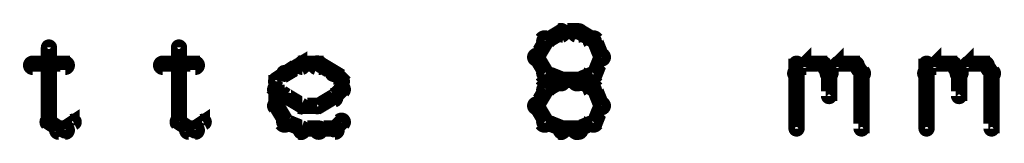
# Model space of a CAD drawing. Extents: x 26 to 524, y 33 to 520.
# Tile 76 of 95: x 282.1 to 312.39, y 419.34 to 423.16. Entities that reach past the tile are written whole.
import ezdxf

# ---------------------------------------------------------------- set-up
doc = ezdxf.new("R2010")
doc.units = 0
doc.layers.add('OUTLINES', color=5, linetype='CONTINUOUS')

msp = doc.modelspace()

# ---------------------------------------------------------------- linework, layer by layer
at = {"layer": 'OUTLINES', "color": 11}
for points in [[(298.4, 422.4, 0.3, 0.3, 1), (298.1, 422.6, 0, 0, 0), (298.3, 422.5, 0, 0, 0), (298.3, 422.5, 0.5, 0.5, 0), (298, 422, 0.5, 0.5, 0), (298, 422, 0, 0, 0), (298, 422, 0.3, 0.3, 0), (297.9, 422.1, 0.3, 0.3, 1), (298.1, 421.9, 0, 0, 0)], [(298.8, 422.6, 0.3, 0.3, 1), (298.7, 422.9, 0, 0, 0), (298.8, 422.8, 0, 0, 0), (298.8, 422.8, 0.5, 0.5, 0), (298.3, 422.5, 0.5, 0.5, 0), (298.3, 422.5, 0, 0, 0), (298.3, 422.5, 0.3, 0.3, 0), (298.2, 422.6, 0.3, 0.3, 1), (298.3, 422.4, 0, 0, 0)], [(299.3, 422.6, 0.3, 0.3, 1), (299.3, 422.9, 0, 0, 0), (299.3, 422.8, 0, 0, 0), (299.3, 422.8, 0.5, 0.5, 0), (298.8, 422.8, 0.5, 0.5, 0), (298.8, 422.8, 0, 0, 0), (298.8, 422.8, 0.3, 0.3, 0), (298.8, 422.9, 0.3, 0.3, 1), (298.8, 422.6, 0, 0, 0)], [(299.7, 422.4, 0.3, 0.3, 1), (299.8, 422.6, 0, 0, 0), (299.8, 422.5, 0, 0, 0), (299.8, 422.5, 0.5, 0.5, 0), (299.3, 422.8, 0.5, 0.5, 0), (299.3, 422.8, 0, 0, 0), (299.3, 422.8, 0.3, 0.3, 0), (299.3, 422.9, 0.3, 0.3, 1), (299.2, 422.6, 0, 0, 0)], [(299.9, 421.9, 0.3, 0.3, 1), (300.1, 422.1, 0, 0, 0), (300, 422, 0, 0, 0), (300, 422, 0.5, 0.5, 0), (299.8, 422.5, 0.5, 0.5, 0), (299.8, 422.5, 0, 0, 0), (299.8, 422.5, 0.3, 0.3, 0), (299.9, 422.6, 0.3, 0.3, 1), (299.6, 422.4, 0, 0, 0)], [(283.1, 422.3, 0.3, 0.3, 1), (282.9, 422.3, 0, 0, 0), (283, 422.3, 0, 0, 0), (283, 422.3, 0.5, 0.5, 0), (283, 420, 0.5, 0.5, 0), (283, 420, 0, 0, 0), (283, 420, 0.3, 0.3, 0), (282.9, 420, 0.3, 0.3, 1), (283.1, 420, 0, 0, 0)], [(287.1, 422.3, 0.3, 0.3, 1), (286.9, 422.3, 0, 0, 0), (287, 422.3, 0, 0, 0), (287, 422.3, 0.5, 0.5, 0), (287, 420, 0.5, 0.5, 0), (287, 420, 0, 0, 0), (287, 420, 0.3, 0.3, 0), (286.9, 420, 0.3, 0.3, 1), (287.1, 420, 0, 0, 0)], [(298.1, 422.1, 0.3, 0.3, 1), (297.9, 421.9, 0, 0, 0), (298, 422, 0, 0, 0), (298, 422, 0.5, 0.5, 0), (298.3, 421.5, 0.5, 0.5, 0), (298.3, 421.5, 0, 0, 0), (298.3, 421.5, 0.3, 0.3, 0), (298.1, 421.4, 0.3, 0.3, 1), (298.4, 421.6, 0, 0, 0)], [(299.6, 421.6, 0.3, 0.3, 1), (299.9, 421.4, 0, 0, 0), (299.8, 421.5, 0, 0, 0), (299.8, 421.5, 0.5, 0.5, 0), (300, 422, 0.5, 0.5, 0), (300, 422, 0, 0, 0), (300, 422, 0.3, 0.3, 0), (300.1, 421.9, 0.3, 0.3, 1), (299.9, 422.1, 0, 0, 0)], [(305.9, 421.6, 0.3, 0.3, 1), (306.1, 421.4, 0, 0, 0), (306, 421.5, 0, 0, 0), (306, 421.5, 0.5, 0.5, 0), (306.3, 421.8, 0.5, 0.5, 0), (306.3, 421.8, 0, 0, 0), (306.3, 421.8, 0.3, 0.3, 0), (306.3, 421.7, 0.3, 0.3, 1), (306.2, 421.8, 0, 0, 0)], [(306.9, 421.6, 0.3, 0.3, 1), (307.1, 421.4, 0, 0, 0), (307, 421.5, 0, 0, 0), (307, 421.5, 0.5, 0.5, 0), (307.3, 421.8, 0.5, 0.5, 0), (307.3, 421.8, 0, 0, 0), (307.3, 421.8, 0.3, 0.3, 0), (307.3, 421.7, 0.3, 0.3, 1), (307.2, 421.8, 0, 0, 0)], [(309.9, 421.6, 0.3, 0.3, 1), (310.1, 421.4, 0, 0, 0), (310, 421.5, 0, 0, 0), (310, 421.5, 0.5, 0.5, 0), (310.3, 421.8, 0.5, 0.5, 0), (310.3, 421.8, 0, 0, 0), (310.3, 421.8, 0.3, 0.3, 0), (310.3, 421.7, 0.3, 0.3, 1), (310.2, 421.8, 0, 0, 0)], [(310.9, 421.6, 0.3, 0.3, 1), (311.1, 421.4, 0, 0, 0), (311, 421.5, 0, 0, 0), (311, 421.5, 0.5, 0.5, 0), (311.3, 421.8, 0.5, 0.5, 0), (311.3, 421.8, 0, 0, 0), (311.3, 421.8, 0.3, 0.3, 0), (311.3, 421.7, 0.3, 0.3, 1), (311.2, 421.8, 0, 0, 0)], [(282.5, 421.9, 0.3, 0.3, 1), (282.5, 421.6, 0, 0, 0), (282.5, 421.8, 0, 0, 0), (282.5, 421.8, 0.5, 0.5, 0), (283.5, 421.8, 0.5, 0.5, 0), (283.5, 421.8, 0, 0, 0), (283.5, 421.8, 0.3, 0.3, 0), (283.5, 421.6, 0.3, 0.3, 1), (283.5, 421.9, 0, 0, 0)], [(286.5, 421.9, 0.3, 0.3, 1), (286.5, 421.6, 0, 0, 0), (286.5, 421.8, 0, 0, 0), (286.5, 421.8, 0.5, 0.5, 0), (287.5, 421.8, 0.5, 0.5, 0), (287.5, 421.8, 0, 0, 0), (287.5, 421.8, 0.3, 0.3, 0), (287.5, 421.6, 0.3, 0.3, 1), (287.5, 421.9, 0, 0, 0)], [(290.2, 421.6, 0.3, 0.3, 1), (290.3, 421.4, 0, 0, 0), (290.3, 421.5, 0, 0, 0), (290.3, 421.5, 0.5, 0.5, 0), (290.8, 421.8, 0.5, 0.5, 0), (290.8, 421.8, 0, 0, 0), (290.8, 421.8, 0.3, 0.3, 0), (290.8, 421.6, 0.3, 0.3, 1), (290.7, 421.9, 0, 0, 0)], [(290.8, 421.9, 0.3, 0.3, 1), (290.8, 421.6, 0, 0, 0), (290.8, 421.8, 0, 0, 0), (290.8, 421.8, 0.5, 0.5, 0), (291.3, 421.8, 0.5, 0.5, 0), (291.3, 421.8, 0, 0, 0), (291.3, 421.8, 0.3, 0.3, 0), (291.3, 421.6, 0.3, 0.3, 1), (291.3, 421.9, 0, 0, 0)], [(291.3, 421.9, 0.3, 0.3, 1), (291.2, 421.6, 0, 0, 0), (291.3, 421.8, 0, 0, 0), (291.3, 421.8, 0.5, 0.5, 0), (291.8, 421.5, 0.5, 0.5, 0), (291.8, 421.5, 0, 0, 0), (291.8, 421.5, 0.3, 0.3, 0), (291.7, 421.4, 0.3, 0.3, 1), (291.8, 421.6, 0, 0, 0)], [(305.9, 419.8, 0.3, 0.3, 1), (306.1, 419.8, 0, 0, 0), (306, 419.8, 0, 0, 0), (306, 419.8, 0.5, 0.5, 0), (306, 421.8, 0.5, 0.5, 0), (306, 421.8, 0, 0, 0), (306, 421.8, 0.3, 0.3, 0), (306.1, 421.8, 0.3, 0.3, 1), (305.9, 421.8, 0, 0, 0)], [(306.3, 421.9, 0.3, 0.3, 1), (306.3, 421.6, 0, 0, 0), (306.3, 421.8, 0, 0, 0), (306.3, 421.8, 0.5, 0.5, 0), (306.8, 421.8, 0.5, 0.5, 0), (306.8, 421.8, 0, 0, 0), (306.8, 421.8, 0.3, 0.3, 0), (306.8, 421.6, 0.3, 0.3, 1), (306.8, 421.9, 0, 0, 0)], [(306.8, 421.8, 0.3, 0.3, 1), (306.7, 421.7, 0, 0, 0), (306.8, 421.8, 0, 0, 0), (306.8, 421.8, 0.5, 0.5, 0), (307, 421.5, 0.5, 0.5, 0), (307, 421.5, 0, 0, 0), (307, 421.5, 0.3, 0.3, 0), (306.9, 421.4, 0.3, 0.3, 1), (307.1, 421.6, 0, 0, 0)], [(307.3, 421.9, 0.3, 0.3, 1), (307.3, 421.6, 0, 0, 0), (307.3, 421.8, 0, 0, 0), (307.3, 421.8, 0.5, 0.5, 0), (307.8, 421.8, 0.5, 0.5, 0), (307.8, 421.8, 0, 0, 0), (307.8, 421.8, 0.3, 0.3, 0), (307.8, 421.6, 0.3, 0.3, 1), (307.8, 421.9, 0, 0, 0)], [(307.8, 421.8, 0.3, 0.3, 1), (307.7, 421.7, 0, 0, 0), (307.8, 421.8, 0, 0, 0), (307.8, 421.8, 0.5, 0.5, 0), (308, 421.5, 0.5, 0.5, 0), (308, 421.5, 0, 0, 0), (308, 421.5, 0.3, 0.3, 0), (307.9, 421.4, 0.3, 0.3, 1), (308.1, 421.6, 0, 0, 0)], [(309.9, 419.8, 0.3, 0.3, 1), (310.1, 419.8, 0, 0, 0), (310, 419.8, 0, 0, 0), (310, 419.8, 0.5, 0.5, 0), (310, 421.8, 0.5, 0.5, 0), (310, 421.8, 0, 0, 0), (310, 421.8, 0.3, 0.3, 0), (310.1, 421.8, 0.3, 0.3, 1), (309.9, 421.8, 0, 0, 0)], [(310.3, 421.9, 0.3, 0.3, 1), (310.3, 421.6, 0, 0, 0), (310.3, 421.8, 0, 0, 0), (310.3, 421.8, 0.5, 0.5, 0), (310.8, 421.8, 0.5, 0.5, 0), (310.8, 421.8, 0, 0, 0), (310.8, 421.8, 0.3, 0.3, 0), (310.8, 421.6, 0.3, 0.3, 1), (310.8, 421.9, 0, 0, 0)], [(310.8, 421.8, 0.3, 0.3, 1), (310.7, 421.7, 0, 0, 0), (310.8, 421.8, 0, 0, 0), (310.8, 421.8, 0.5, 0.5, 0), (311, 421.5, 0.5, 0.5, 0), (311, 421.5, 0, 0, 0), (311, 421.5, 0.3, 0.3, 0), (310.9, 421.4, 0.3, 0.3, 1), (311.1, 421.6, 0, 0, 0)], [(311.3, 421.9, 0.3, 0.3, 1), (311.3, 421.6, 0, 0, 0), (311.3, 421.8, 0, 0, 0), (311.3, 421.8, 0.5, 0.5, 0), (311.8, 421.8, 0.5, 0.5, 0), (311.8, 421.8, 0, 0, 0), (311.8, 421.8, 0.3, 0.3, 0), (311.8, 421.6, 0.3, 0.3, 1), (311.8, 421.9, 0, 0, 0)], [(311.8, 421.8, 0.3, 0.3, 1), (311.7, 421.7, 0, 0, 0), (311.8, 421.8, 0, 0, 0), (311.8, 421.8, 0.5, 0.5, 0), (312, 421.5, 0.5, 0.5, 0), (312, 421.5, 0, 0, 0), (312, 421.5, 0.3, 0.3, 0), (311.9, 421.4, 0.3, 0.3, 1), (312.1, 421.6, 0, 0, 0)], [(289.9, 421.3, 0.3, 0.3, 1), (290.1, 421.2, 0, 0, 0), (290, 421.3, 0, 0, 0), (290, 421.3, 0.5, 0.5, 0), (290.3, 421.5, 0.5, 0.5, 0), (290.3, 421.5, 0, 0, 0), (290.3, 421.5, 0.3, 0.3, 0), (290.3, 421.4, 0.3, 0.3, 1), (290.2, 421.6, 0, 0, 0)], [(291.8, 421.6, 0.3, 0.3, 1), (291.7, 421.4, 0, 0, 0), (291.8, 421.5, 0, 0, 0), (291.8, 421.5, 0.5, 0.5, 0), (292, 421.3, 0.5, 0.5, 0), (292, 421.3, 0, 0, 0), (292, 421.3, 0.3, 0.3, 0), (291.9, 421.2, 0.3, 0.3, 1), (292.1, 421.3, 0, 0, 0)], [(298.3, 421.6, 0.3, 0.3, 1), (298.2, 421.4, 0, 0, 0), (298.3, 421.5, 0, 0, 0), (298.3, 421.5, 0.5, 0.5, 0), (298.8, 421.3, 0.5, 0.5, 0), (298.8, 421.3, 0, 0, 0), (298.8, 421.3, 0.3, 0.3, 0), (298.7, 421.1, 0.3, 0.3, 1), (298.8, 421.4, 0, 0, 0)], [(298.8, 421.1, 0.3, 0.3, 1), (298.7, 421.4, 0, 0, 0), (298.8, 421.3, 0, 0, 0), (298.8, 421.3, 0.5, 0.5, 0), (298.3, 421, 0.5, 0.5, 0), (298.3, 421, 0, 0, 0), (298.3, 421, 0.3, 0.3, 0), (298.2, 421.1, 0.3, 0.3, 1), (298.3, 420.9, 0, 0, 0)], [(299.2, 421.4, 0.3, 0.3, 1), (299.3, 421.1, 0, 0, 0), (299.3, 421.3, 0, 0, 0), (299.3, 421.3, 0.5, 0.5, 0), (299.8, 421.5, 0.5, 0.5, 0), (299.8, 421.5, 0, 0, 0), (299.8, 421.5, 0.3, 0.3, 0), (299.8, 421.4, 0.3, 0.3, 1), (299.7, 421.6, 0, 0, 0)], [(299.7, 420.9, 0.3, 0.3, 1), (299.8, 421.1, 0, 0, 0), (299.8, 421, 0, 0, 0), (299.8, 421, 0.5, 0.5, 0), (299.3, 421.3, 0.5, 0.5, 0), (299.3, 421.3, 0, 0, 0), (299.3, 421.3, 0.3, 0.3, 0), (299.3, 421.4, 0.3, 0.3, 1), (299.2, 421.1, 0, 0, 0)], [(307.1, 421.5, 0.3, 0.3, 1), (306.9, 421.5, 0, 0, 0), (307, 421.5, 0, 0, 0), (307, 421.5, 0.5, 0.5, 0), (307, 420.8, 0.5, 0.5, 0), (307, 420.8, 0, 0, 0), (307, 420.8, 0.3, 0.3, 0), (306.9, 420.8, 0.3, 0.3, 1), (307.1, 420.8, 0, 0, 0)], [(308.1, 421.5, 0.3, 0.3, 1), (307.9, 421.5, 0, 0, 0), (308, 421.5, 0, 0, 0), (308, 421.5, 0.5, 0.5, 0), (308, 419.8, 0.5, 0.5, 0), (308, 419.8, 0, 0, 0), (308, 419.8, 0.3, 0.3, 0), (307.9, 419.8, 0.3, 0.3, 1), (308.1, 419.8, 0, 0, 0)], [(311.1, 421.5, 0.3, 0.3, 1), (310.9, 421.5, 0, 0, 0), (311, 421.5, 0, 0, 0), (311, 421.5, 0.5, 0.5, 0), (311, 420.8, 0.5, 0.5, 0), (311, 420.8, 0, 0, 0), (311, 420.8, 0.3, 0.3, 0), (310.9, 420.8, 0.3, 0.3, 1), (311.1, 420.8, 0, 0, 0)], [(312.1, 421.5, 0.3, 0.3, 1), (311.9, 421.5, 0, 0, 0), (312, 421.5, 0, 0, 0), (312, 421.5, 0.5, 0.5, 0), (312, 419.8, 0.5, 0.5, 0), (312, 419.8, 0, 0, 0), (312, 419.8, 0.3, 0.3, 0), (311.9, 419.8, 0.3, 0.3, 1), (312.1, 419.8, 0, 0, 0)], [(290.2, 420.7, 0.3, 0.3, 1), (290.3, 420.8, 0, 0, 0), (290.3, 420.8, 0, 0, 0), (290.3, 420.8, 0.5, 0.5, 0), (290, 421, 0.5, 0.5, 0), (290, 421, 0, 0, 0), (290, 421, 0.3, 0.3, 0), (290.1, 421.1, 0.3, 0.3, 1), (289.9, 420.9, 0, 0, 0)], [(289.9, 420.5, 0.3, 0.3, 1), (290.1, 420.5, 0, 0, 0), (290, 420.5, 0, 0, 0), (290, 420.5, 0.5, 0.5, 0), (290, 421.3, 0.5, 0.5, 0), (290, 421.3, 0, 0, 0), (290, 421.3, 0.3, 0.3, 0), (290.1, 421.3, 0.3, 0.3, 1), (289.9, 421.3, 0, 0, 0)], [(292.1, 420.9, 0.3, 0.3, 1), (291.9, 421.1, 0, 0, 0), (292, 421, 0, 0, 0), (292, 421, 0.5, 0.5, 0), (291.8, 420.8, 0.5, 0.5, 0), (291.8, 420.8, 0, 0, 0), (291.8, 420.8, 0.3, 0.3, 0), (291.7, 420.8, 0.3, 0.3, 1), (291.8, 420.7, 0, 0, 0)], [(292.1, 421.3, 0.3, 0.3, 1), (291.9, 421.3, 0, 0, 0), (292, 421.3, 0, 0, 0), (292, 421.3, 0.5, 0.5, 0), (292, 421, 0.5, 0.5, 0), (292, 421, 0, 0, 0), (292, 421, 0.3, 0.3, 0), (291.9, 421, 0.3, 0.3, 1), (292.1, 421, 0, 0, 0)], [(298.4, 420.9, 0.3, 0.3, 1), (298.1, 421.1, 0, 0, 0), (298.3, 421, 0, 0, 0), (298.3, 421, 0.5, 0.5, 0), (298, 420.5, 0.5, 0.5, 0), (298, 420.5, 0, 0, 0), (298, 420.5, 0.3, 0.3, 0), (297.9, 420.6, 0.3, 0.3, 1), (298.1, 420.4, 0, 0, 0)], [(298.8, 421.4, 0.3, 0.3, 1), (298.8, 421.1, 0, 0, 0), (298.8, 421.3, 0, 0, 0), (298.8, 421.3, 0.5, 0.5, 0), (299.3, 421.3, 0.5, 0.5, 0), (299.3, 421.3, 0, 0, 0), (299.3, 421.3, 0.3, 0.3, 0), (299.3, 421.1, 0.3, 0.3, 1), (299.3, 421.4, 0, 0, 0)], [(299.9, 420.4, 0.3, 0.3, 1), (300.1, 420.6, 0, 0, 0), (300, 420.5, 0, 0, 0), (300, 420.5, 0.5, 0.5, 0), (299.8, 421, 0.5, 0.5, 0), (299.8, 421, 0, 0, 0), (299.8, 421, 0.3, 0.3, 0), (299.9, 421.1, 0.3, 0.3, 1), (299.6, 420.9, 0, 0, 0)], [(290.7, 420.4, 0.3, 0.3, 1), (290.8, 420.6, 0, 0, 0), (290.8, 420.5, 0, 0, 0), (290.8, 420.5, 0.5, 0.5, 0), (290.3, 420.8, 0.5, 0.5, 0), (290.3, 420.8, 0, 0, 0), (290.3, 420.8, 0.3, 0.3, 0), (290.3, 420.9, 0.3, 0.3, 1), (290.2, 420.6, 0, 0, 0)], [(291.8, 420.6, 0.3, 0.3, 1), (291.7, 420.9, 0, 0, 0), (291.8, 420.8, 0, 0, 0), (291.8, 420.8, 0.5, 0.5, 0), (291.3, 420.5, 0.5, 0.5, 0), (291.3, 420.5, 0, 0, 0), (291.3, 420.5, 0.3, 0.3, 0), (291.2, 420.6, 0.3, 0.3, 1), (291.3, 420.4, 0, 0, 0)], [(290.1, 419.9, 0.3, 0.3, 1), (290.4, 420.1, 0, 0, 0), (290.3, 420, 0, 0, 0), (290.3, 420, 0.5, 0.5, 0), (290, 420.5, 0.5, 0.5, 0), (290, 420.5, 0, 0, 0), (290, 420.5, 0.3, 0.3, 0), (290.1, 420.6, 0.3, 0.3, 1), (289.9, 420.4, 0, 0, 0)], [(291.3, 420.4, 0.3, 0.3, 1), (291.3, 420.6, 0, 0, 0), (291.3, 420.5, 0, 0, 0), (291.3, 420.5, 0.5, 0.5, 0), (290.8, 420.5, 0.5, 0.5, 0), (290.8, 420.5, 0, 0, 0), (290.8, 420.5, 0.3, 0.3, 0), (290.8, 420.6, 0.3, 0.3, 1), (290.8, 420.4, 0, 0, 0)], [(298.1, 420.6, 0.3, 0.3, 1), (297.9, 420.4, 0, 0, 0), (298, 420.5, 0, 0, 0), (298, 420.5, 0.5, 0.5, 0), (298.3, 420, 0.5, 0.5, 0), (298.3, 420, 0, 0, 0), (298.3, 420, 0.3, 0.3, 0), (298.1, 419.9, 0.3, 0.3, 1), (298.4, 420.1, 0, 0, 0)], [(299.6, 420.1, 0.3, 0.3, 1), (299.9, 419.9, 0, 0, 0), (299.8, 420, 0, 0, 0), (299.8, 420, 0.5, 0.5, 0), (300, 420.5, 0.5, 0.5, 0), (300, 420.5, 0, 0, 0), (300, 420.5, 0.3, 0.3, 0), (300.1, 420.4, 0.3, 0.3, 1), (299.9, 420.6, 0, 0, 0)], [(283.1, 420.1, 0.3, 0.3, 1), (282.9, 419.9, 0, 0, 0), (283, 420, 0, 0, 0), (283, 420, 0.5, 0.5, 0), (283.3, 419.8, 0.5, 0.5, 0), (283.3, 419.8, 0, 0, 0), (283.3, 419.8, 0.3, 0.3, 0), (283.2, 419.7, 0.3, 0.3, 1), (283.3, 419.8, 0, 0, 0)], [(283.3, 419.9, 0.3, 0.3, 1), (283.3, 419.6, 0, 0, 0), (283.3, 419.8, 0, 0, 0), (283.3, 419.8, 0.5, 0.5, 0), (283.5, 419.8, 0.5, 0.5, 0), (283.5, 419.8, 0, 0, 0), (283.5, 419.8, 0.3, 0.3, 0), (283.5, 419.6, 0.3, 0.3, 1), (283.5, 419.9, 0, 0, 0)], [(283.4, 419.8, 0.3, 0.3, 1), (283.6, 419.7, 0, 0, 0), (283.5, 419.8, 0, 0, 0), (283.5, 419.8, 0.5, 0.5, 0), (283.8, 420, 0.5, 0.5, 0), (283.8, 420, 0, 0, 0), (283.8, 420, 0.3, 0.3, 0), (283.8, 419.9, 0.3, 0.3, 1), (283.7, 420.1, 0, 0, 0)], [(287.1, 420.1, 0.3, 0.3, 1), (286.9, 419.9, 0, 0, 0), (287, 420, 0, 0, 0), (287, 420, 0.5, 0.5, 0), (287.3, 419.8, 0.5, 0.5, 0), (287.3, 419.8, 0, 0, 0), (287.3, 419.8, 0.3, 0.3, 0), (287.2, 419.7, 0.3, 0.3, 1), (287.3, 419.8, 0, 0, 0)], [(287.3, 419.9, 0.3, 0.3, 1), (287.3, 419.6, 0, 0, 0), (287.3, 419.8, 0, 0, 0), (287.3, 419.8, 0.5, 0.5, 0), (287.5, 419.8, 0.5, 0.5, 0), (287.5, 419.8, 0, 0, 0), (287.5, 419.8, 0.3, 0.3, 0), (287.5, 419.6, 0.3, 0.3, 1), (287.5, 419.9, 0, 0, 0)], [(287.4, 419.8, 0.3, 0.3, 1), (287.6, 419.7, 0, 0, 0), (287.5, 419.8, 0, 0, 0), (287.5, 419.8, 0.5, 0.5, 0), (287.8, 420, 0.5, 0.5, 0), (287.8, 420, 0, 0, 0), (287.8, 420, 0.3, 0.3, 0), (287.8, 419.9, 0.3, 0.3, 1), (287.7, 420.1, 0, 0, 0)], [(290.7, 419.6, 0.3, 0.3, 1), (290.8, 419.9, 0, 0, 0), (290.8, 419.8, 0, 0, 0), (290.8, 419.8, 0.5, 0.5, 0), (290.3, 420, 0.5, 0.5, 0), (290.3, 420, 0, 0, 0), (290.3, 420, 0.3, 0.3, 0), (290.3, 420.1, 0.3, 0.3, 1), (290.2, 419.9, 0, 0, 0)], [(291.3, 419.6, 0.3, 0.3, 1), (291.3, 419.9, 0, 0, 0), (291.3, 419.8, 0, 0, 0), (291.3, 419.8, 0.5, 0.5, 0), (290.8, 419.8, 0.5, 0.5, 0), (290.8, 419.8, 0, 0, 0), (290.8, 419.8, 0.3, 0.3, 0), (290.8, 419.9, 0.3, 0.3, 1), (290.8, 419.6, 0, 0, 0)], [(291.8, 419.6, 0.3, 0.3, 1), (291.8, 419.9, 0, 0, 0), (291.8, 419.8, 0, 0, 0), (291.8, 419.8, 0.5, 0.5, 0), (291.3, 419.8, 0.5, 0.5, 0), (291.3, 419.8, 0, 0, 0), (291.3, 419.8, 0.3, 0.3, 0), (291.3, 419.9, 0.3, 0.3, 1), (291.3, 419.6, 0, 0, 0)], [(292.1, 419.9, 0.3, 0.3, 1), (291.9, 420.1, 0, 0, 0), (292, 420, 0, 0, 0), (292, 420, 0.5, 0.5, 0), (291.8, 419.8, 0.5, 0.5, 0), (291.8, 419.8, 0, 0, 0), (291.8, 419.8, 0.3, 0.3, 0), (291.7, 419.8, 0.3, 0.3, 1), (291.8, 419.7, 0, 0, 0)], [(298.3, 420.1, 0.3, 0.3, 1), (298.2, 419.9, 0, 0, 0), (298.3, 420, 0, 0, 0), (298.3, 420, 0.5, 0.5, 0), (298.8, 419.8, 0.5, 0.5, 0), (298.8, 419.8, 0, 0, 0), (298.8, 419.8, 0.3, 0.3, 0), (298.7, 419.6, 0.3, 0.3, 1), (298.8, 419.9, 0, 0, 0)], [(298.8, 419.9, 0.3, 0.3, 1), (298.8, 419.6, 0, 0, 0), (298.8, 419.8, 0, 0, 0), (298.8, 419.8, 0.5, 0.5, 0), (299.3, 419.8, 0.5, 0.5, 0), (299.3, 419.8, 0, 0, 0), (299.3, 419.8, 0.3, 0.3, 0), (299.3, 419.6, 0.3, 0.3, 1), (299.3, 419.9, 0, 0, 0)], [(299.2, 419.9, 0.3, 0.3, 1), (299.3, 419.6, 0, 0, 0), (299.3, 419.8, 0, 0, 0), (299.3, 419.8, 0.5, 0.5, 0), (299.8, 420, 0.5, 0.5, 0), (299.8, 420, 0, 0, 0), (299.8, 420, 0.3, 0.3, 0), (299.8, 419.9, 0.3, 0.3, 1), (299.7, 420.1, 0, 0, 0)]]:
    msp.add_lwpolyline(points, format="xyseb", dxfattribs=at)

doc.saveas('drawing.dxf')
